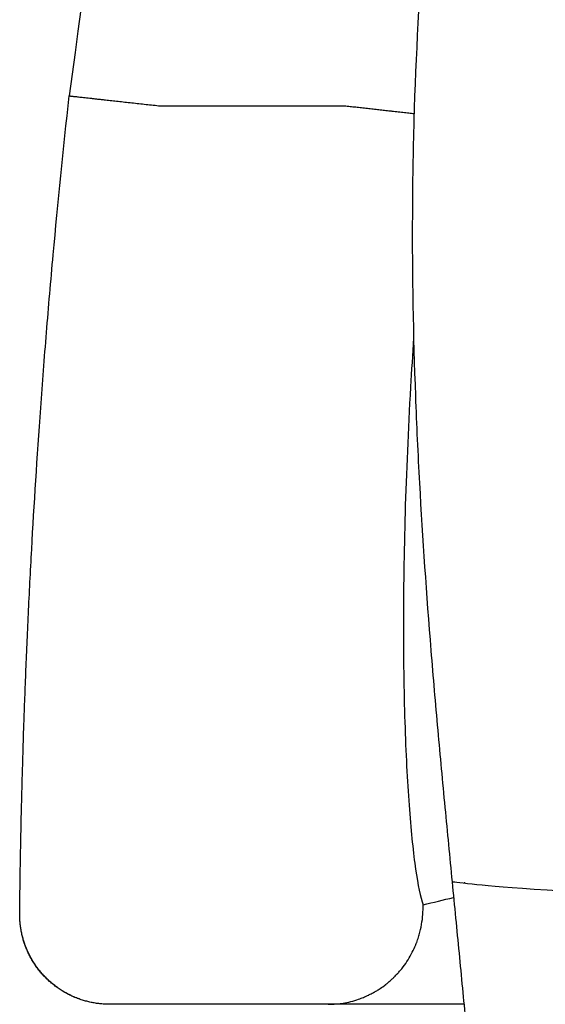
# Model space of a CAD drawing. Header units: millimetres. Extents: x -429 to 783, y -778 to 171.
# Tile 203 of 219: x 389.15 to 392.08, y 124.6 to 130.08. Entities that reach past the tile are written whole.
import ezdxf

# ---------------------------------------------------------------- set-up
doc = ezdxf.new("R2010")
doc.units = ezdxf.units.MM
doc.layers.get('0').update_dxf_attribs({"true_color": 0x000000})

msp = doc.modelspace()

# ---------------------------------------------------------------- linework, layer by layer
at = {"linetype": 'Continuous', "lineweight": -3}
for points, weights, knots in [([(435.3517, 170.6998), (435.3002, 170.6999), (435.2488, 170.6999), (393.9556, 170.6999), (389.4278, 129.6557)], [0.999148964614, 0.999573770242, 1, 0.744866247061, 1], [674.596953, 674.596953, 674.596953, 675.722063, 675.722063, 1349.193905, 1349.193905, 1349.193905]), ([(389.4278, 129.6557), (389.4278, 129.6557), (389.5733, 129.6396), (389.7189, 129.6236), (389.9248, 129.6009)], [1, 0.92387950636, 1, 0.92387950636, 1], [91.39681, 91.39681, 91.39681, 95.323802, 95.323802, 99.250793, 99.250793, 99.250793]), ([(389.6525, 124.6009), (389.4438, 124.6009), (389.2971, 124.7492), (389.1503, 124.8976), (389.1526, 125.1063)], [1, 0.922826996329, 1, 0.922826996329, 1], [12.272788, 12.272788, 12.272788, 16.227192, 16.227192, 20.181596, 20.181596, 20.181596]), ([(389.4803, 124.6314), (389.3755, 124.6699), (389.2971, 124.7492), (389.1503, 124.8976), (389.1526, 125.1063)], [0.961875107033, 0.957193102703, 1, 0.922827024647, 0.999999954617], [-6.147863, -6.147863, -6.147863, -3.954404, -3.954404, -0.000001, -0.000001, -0.000001])]:
    msp.add_rational_spline(points, weights, degree=2, knots=knots, dxfattribs=at)
for points, knots in [([(391.4589, 131.1572), (391.4379, 130.9719), (391.4198, 130.7863), (391.3744, 130.2406), (391.3548, 129.8806), (391.3396, 129.3452), (391.3368, 129.1709), (391.3345, 128.6593), (391.3406, 128.3233), (391.3592, 127.8245), (391.3667, 127.6626), (391.3924, 127.1894), (391.4141, 126.8807), (391.4512, 126.4219), (391.4639, 126.2738), (391.4901, 125.9826), (391.5035, 125.8395), (391.5303, 125.5583), (391.5437, 125.4203), (391.5571, 125.2822)], [86.749548, 86.749548, 86.749548, 86.749548, 92.340089, 92.340089, 103.166063, 103.166063, 108.396731, 108.396731, 118.501485, 118.501485, 123.360551, 123.360551, 132.70784, 132.70784, 137.162938, 137.162938, 141.472707, 141.472707, 145.63125, 145.63125, 145.63125, 145.63125]), ([(389.1526, 125.1063), (389.1526, 125.1063), (389.1527, 125.1136), (389.153, 125.1428), (389.1532, 125.1647), (389.154, 125.2232), (389.1545, 125.2595), (389.1555, 125.3244), (389.1559, 125.3478), (389.1567, 125.398), (389.1572, 125.4248), (389.1588, 125.5109), (389.16, 125.5747), (389.1624, 125.6801), (389.1633, 125.7168), (389.1652, 125.7935), (389.1663, 125.8333), (389.1697, 125.9582), (389.1724, 126.0471), (389.1771, 126.1889), (389.1788, 126.2376), (389.1825, 126.3377), (389.1845, 126.389), (389.1908, 126.5478), (389.1956, 126.6584), (389.2065, 126.8885), (389.2125, 127.008), (389.233, 127.3811), (389.2495, 127.6435), (389.2793, 128.057), (389.2901, 128.197), (389.3132, 128.481), (389.3256, 128.6254), (389.3654, 129.0633), (389.395, 129.3582), (389.4278, 129.6557)], [20.181596, 20.181596, 20.181596, 20.181596, 24.632547, 24.632547, 29.083498, 29.083498, 33.534449, 33.534449, 35.759924, 35.759924, 37.9854, 37.9854, 42.43635, 42.43635, 44.661826, 44.661826, 46.887301, 46.887301, 51.338252, 51.338252, 53.563728, 53.563728, 55.789203, 55.789203, 60.240154, 60.240154, 64.691105, 64.691105, 73.593007, 73.593007, 78.043958, 78.043958, 82.494909, 82.494909, 91.39681, 91.39681, 91.39681, 91.39681]), ([(391.3432, 128.3088), (391.337, 128.2171), (391.316, 127.8818), (391.2922, 127.3258), (391.2831, 126.6822), (391.2928, 126.1211), (391.3176, 125.6638), (391.3531, 125.3303), (391.3811, 125.1974), (391.3956, 125.1544)], [-50.574451, -50.574451, -50.574451, -50.574451, -47.681611, -39.892469, -32.103328, -24.077496, -16.051664, -8.025832, 0, 0, 0, 0]), ([(391.5571, 125.2822), (391.5637, 125.2151), (391.5702, 125.1481), (391.5893, 124.9514), (391.6019, 124.8212), (391.6206, 124.6276), (391.6267, 124.5646), (391.6443, 124.3804), (391.6559, 124.2587), (391.6729, 124.0777), (391.6784, 124.019), (391.6942, 123.8481), (391.7044, 123.7352), (391.7193, 123.5676), (391.724, 123.5135), (391.7376, 123.3566), (391.7463, 123.2531), (391.7547, 123.149), (391.7625, 123.0526), (391.77, 122.9557), (391.7805, 122.8121), (391.7837, 122.7661), (391.7899, 122.6759), (391.7928, 122.6316), (391.7983, 122.5448), (391.8009, 122.5023), (391.8099, 122.3436), (391.8157, 122.2248), (391.8216, 122.0462), (391.8232, 121.9824), (391.8241, 121.9193)], [1.54483, 1.54483, 1.54483, 1.54483, 3.597598, 3.597598, 7.564218, 7.564218, 9.476909, 9.476909, 13.155834, 13.155834, 14.921036, 14.921036, 18.297761, 18.297761, 19.908411, 19.908411, 22.969214, 22.969214, 22.969214, 25.906766, 25.906766, 27.289903, 27.289903, 28.621144, 28.621144, 29.899691, 29.899691, 33.390484, 33.390484, 35.289693, 35.289693, 35.289693, 35.289693]), ([(391.2366, 124.7539), (391.2424, 124.7597), (391.2476, 124.7652), (391.2526, 124.7705), (391.2528, 124.7708), (391.2531, 124.7711), (391.2537, 124.7717), (391.2549, 124.7731), (391.2574, 124.7758), (391.2623, 124.7814), (391.2664, 124.7861), (391.2745, 124.7958), (391.2796, 124.8023), (391.2946, 124.822), (391.3039, 124.8354), (391.3294, 124.8761), (391.3434, 124.9039), (391.3548, 124.9319), (391.3551, 124.9326), (391.3556, 124.9338), (391.3563, 124.9356), (391.358, 124.9397), (391.3612, 124.948), (391.3637, 124.9551), (391.3686, 124.9693), (391.3716, 124.9788), (391.3798, 125.0073), (391.3841, 125.0263), (391.394, 125.0826), (391.3964, 125.1194), (391.3956, 125.1544)], [305.540114, 305.540114, 305.540114, 305.540114, 305.975217, 305.975217, 305.986411, 305.986411, 305.997605, 306.019992, 306.064767, 306.154316, 306.333415, 306.333415, 306.691612, 306.691612, 307.408007, 307.408007, 308.840796, 308.840796, 308.863183, 308.863183, 308.885571, 308.930345, 309.019895, 309.198993, 309.198993, 309.557191, 309.557191, 310.273585, 310.273585, 311.706375, 311.706375, 311.706375, 311.706375]), ([(391.1786, 124.7039), (391.1817, 124.7062), (391.1849, 124.7086), (391.1889, 124.7118), (391.1898, 124.7125), (391.1915, 124.7138), (391.1941, 124.7158), (391.1998, 124.7205), (391.2046, 124.7245), (391.2137, 124.7323), (391.2194, 124.7374), (391.2289, 124.7463), (391.2329, 124.7502), (391.2366, 124.7539)], [304.362781, 304.362781, 304.362781, 304.362781, 304.542428, 304.542428, 304.587203, 304.587203, 304.631977, 304.721527, 304.900625, 304.900625, 305.258823, 305.258823, 305.540114, 305.540114, 305.540114, 305.540114]), ([(391.0942, 124.6528), (391.105, 124.6581), (391.1114, 124.6615), (391.1182, 124.6652), (391.1187, 124.6655), (391.1201, 124.6662), (391.1221, 124.6673), (391.1268, 124.67), (391.131, 124.6724), (391.1394, 124.6774), (391.1452, 124.681), (391.16, 124.6906), (391.1692, 124.6969), (391.1786, 124.7039)], [302.678237, 302.678237, 302.678237, 302.678237, 303.052708, 303.052708, 303.099516, 303.099516, 303.146325, 303.239943, 303.427178, 303.427178, 303.801649, 303.801649, 304.362781, 304.362781, 304.362781, 304.362781]), ([(391.0272, 124.626), (391.0434, 124.6315), (391.0475, 124.6329), (391.0596, 124.6375), (391.0717, 124.6424), (391.0836, 124.6478), (391.0927, 124.6521)], [301.688327, 301.688327, 301.688327, 301.688327, 301.9321039, 301.9321039, 302.4196578, 302.6634347, 302.6634347, 302.6634347, 302.6634347]), ([(391.0927, 124.6521), (391.0929, 124.6522), (391.0931, 124.6523), (391.0936, 124.6525), (391.0939, 124.6527), (391.0942, 124.6528)], [302.66343474, 302.66343474, 302.66343474, 302.66343474, 302.66912654, 302.66912654, 302.6782372, 302.6782372, 302.6782372, 302.6782372]), ([(390.8673, 124.6009), (390.8678, 124.6009), (390.8681, 124.6009), (390.8684, 124.6009), (390.8686, 124.6009), (390.8688, 124.6009), (390.8688, 124.6009)], [-0.05262415, -0.05262415, -0.05262415, -0.05262415, 0, 0, 0, 0.03890651, 0.03890651, 0.03890651, 0.03890651]), ([(390.8688, 124.6009), (390.8688, 124.6009), (390.8687, 124.6009), (390.8687, 124.6009), (390.8686, 124.6009), (390.8685, 124.6009), (390.8683, 124.6009), (390.8682, 124.6009)], [0.03890651, 0.03890651, 0.03890651, 0.03890651, 0.04859341, 0.04859341, 0.06106936, 0.06106936, 0.06837386, 0.06837386, 0.06837386, 0.06837386]), ([(390.9347, 124.6052), (390.9367, 124.6055), (390.9386, 124.6057), (390.9674, 124.6098), (390.9964, 124.616), (391.0272, 124.626)], [300.9190027, 300.9190027, 300.9190027, 300.9190027, 300.9722088, 300.9722088, 301.688327, 301.688327, 301.688327, 301.688327])]:
    msp.add_open_spline(points, degree=3, knots=knots, dxfattribs=at)
for points, degree in [([(389.9248, 129.6009), (390.2735, 129.6009), (390.6182, 129.6009), (390.9589, 129.6009)], 3), ([(391.6688, 125.2691), (391.5921, 125.2773), (391.5573, 125.281), (391.5571, 125.2822)], 3), ([(391.6255, 125.2814), (391.6257, 125.2788), (391.626, 125.2762), (391.6262, 125.2736)], 3), ([(392.8755, 125.2025), (392.0527, 125.228), (391.7998, 125.2551), (391.6688, 125.2691)], 3), ([(391.3956, 125.1544), (391.4523, 125.1681), (391.5089, 125.1819), (391.5656, 125.1956)], 3), ([(390.8673, 124.6009), (390.2599, 124.6009), (389.6525, 124.6009)], 2), ([(390.8673, 124.6009), (390.8684, 124.6009), (390.8695, 124.6009), (390.8707, 124.6009)], 3), ([(391.6232, 124.6009), (391.3731, 124.6009), (391.1211, 124.6009), (390.8673, 124.6009)], 3), ([(390.8682, 124.6009), (390.8679, 124.6009), (390.8676, 124.6009), (390.8673, 124.6009)], 3), ([(390.8707, 124.6009), (390.8902, 124.601), (390.9116, 124.6022), (390.9347, 124.6052)], 3)]:
    msp.add_open_spline(points, degree=degree, dxfattribs=at)
msp.add_rational_spline([(390.9589, 129.6009), (391.1965, 129.574), (391.3456, 129.5572)], [1, 0.840245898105, 0.867461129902], degree=2, dxfattribs=at)

doc.saveas('drawing.dxf')
